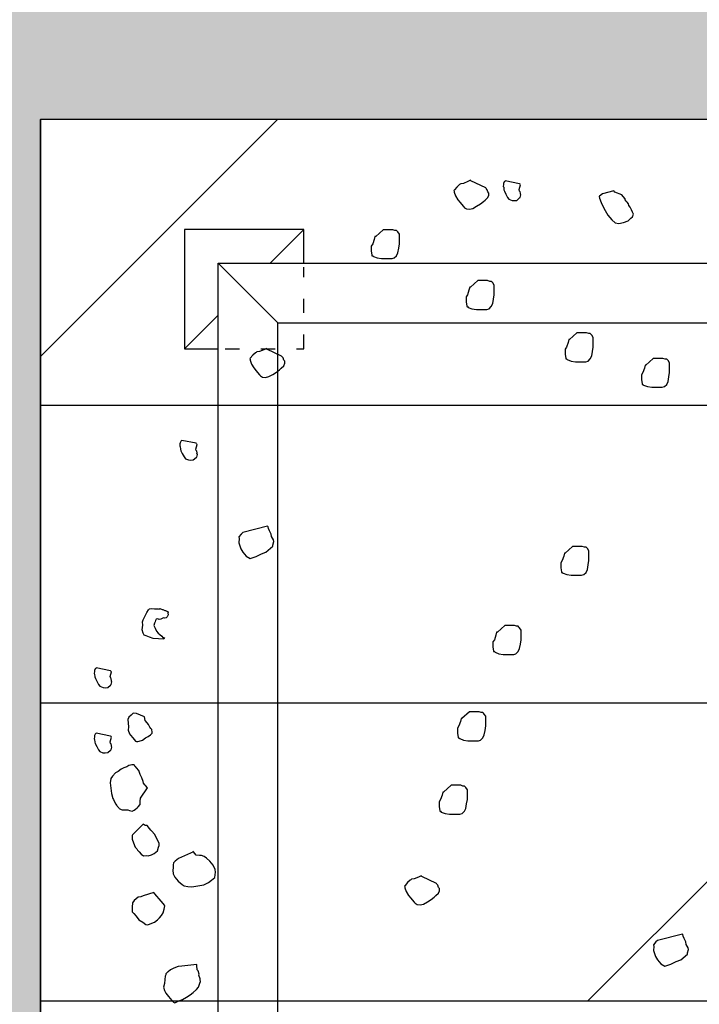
# Model space of a CAD drawing. Header units: millimetres. Extents: x 53645 to 137188, y 78097 to 135542.
# Tile 12 of 256: x 59334 to 59904, y 93610 to 94437. Entities that reach past the tile are written whole.
import ezdxf

# ---------------------------------------------------------------- set-up
doc = ezdxf.new("R2010")
doc.units = ezdxf.units.MM
doc.linetypes.add('ACAD_ISO03W100', pattern=[30, 12, -18])
doc.layers.add('GP-graas', color=94, linetype='Continuous', lineweight=9)
doc.layers.add('line 1 GP', color=90, linetype='Continuous', lineweight=0, plot=False)
doc.layers.add('tree', color=67, linetype='Continuous')

# ---------------------------------------------------------------- blocks, each defined once
blk = doc.blocks.new('arv1')
at = {"color": 0, "linetype": 'Continuous'}
for p, q in [((-0.0134, 1.3018), (-0.0196, 1.2987)), ((-0.0098, 1.3025), (-0.0134, 1.3018)), ((-0.0038, 1.3032), (-0.0098, 1.3025)), ((-0.0026, 1.3043), (-0.0038, 1.3032)), ((0.0021, 1.3039), (-0.0026, 1.3043)), ((0.0045, 1.3036), (0.0021, 1.3039)), ((0.0079, 1.3022), (0.0045, 1.3036)), ((0.0089, 1.301), (0.0079, 1.3022)), ((0.01, 1.2996), (0.0089, 1.301)), ((0.1326, 1.3016), (0.1264, 1.2986)), ((0.1362, 1.3025), (0.1326, 1.3016)), ((0.1421, 1.3032), (0.1362, 1.3025)), ((0.1434, 1.3042), (0.1421, 1.3032)), ((0.1481, 1.3038), (0.1434, 1.3042)), ((0.1504, 1.3036), (0.1481, 1.3038)), ((0.1538, 1.3021), (0.1504, 1.3036)), ((0.1549, 1.3009), (0.1538, 1.3021)), ((0.156, 1.2995), (0.1549, 1.3009)), ((-0.0338, 1.2846), (-0.0342, 1.2799)), ((-0.0342, 1.2799), (-0.0335, 1.2739)), ((-0.0308, 1.2914), (-0.0338, 1.2846)), ((-0.027, 1.2946), (-0.0308, 1.2914)), ((-0.0196, 1.2987), (-0.027, 1.2946)), ((0.0036, 1.2677), (0.01, 1.2996)), ((0.1122, 1.2845), (0.1118, 1.2798)), ((0.1118, 1.2798), (0.1124, 1.2739)), ((0.1152, 1.2914), (0.1122, 1.2845)), ((0.119, 1.2945), (0.1152, 1.2914)), ((0.1264, 1.2986), (0.119, 1.2945)), ((0.1497, 1.2676), (0.156, 1.2995)), ((-0.1482, 1.2569), (-0.152, 1.2538)), ((-0.1384, 1.2608), (-0.1482, 1.2569)), ((-0.1359, 1.2629), (-0.1384, 1.2608)), ((-0.125, 1.2656), (-0.1359, 1.2629)), ((-0.1131, 1.2668), (-0.125, 1.2656)), ((-0.1012, 1.2682), (-0.1131, 1.2668)), ((-0.0918, 1.2674), (-0.1012, 1.2682)), ((-0.0863, 1.2634), (-0.0918, 1.2674)), ((-0.0786, 1.2568), (-0.0863, 1.2634)), ((-0.0756, 1.2506), (-0.0786, 1.2568)), ((-0.0335, 1.2739), (-0.0282, 1.2676)), ((-0.0282, 1.2676), (-0.0271, 1.2664)), ((-0.0271, 1.2664), (-0.0214, 1.2647)), ((-0.0214, 1.2647), (-0.0201, 1.2657)), ((-0.0201, 1.2657), (-0.0178, 1.2655)), ((-0.0178, 1.2655), (-0.0142, 1.2664)), ((-0.0142, 1.2664), (-0.0129, 1.2675)), ((-0.0129, 1.2675), (-0.0093, 1.2683)), ((-0.0093, 1.2683), (0.0011, 1.2656)), ((0.0011, 1.2656), (0.0024, 1.2666)), ((0.0024, 1.2666), (0.0036, 1.2677)), ((0.1124, 1.2739), (0.1178, 1.2675)), ((0.1178, 1.2675), (0.1188, 1.2663)), ((0.1188, 1.2663), (0.1246, 1.2646)), ((0.1246, 1.2646), (0.1259, 1.2656)), ((0.1259, 1.2656), (0.1282, 1.2655)), ((0.1282, 1.2655), (0.1319, 1.2663)), ((0.1319, 1.2663), (0.1331, 1.2674)), ((0.1331, 1.2674), (0.1367, 1.2683)), ((0.1367, 1.2683), (0.1471, 1.2655)), ((0.1471, 1.2655), (0.1484, 1.2666)), ((0.1484, 1.2666), (0.1497, 1.2676)), ((-0.1613, 1.2416), (-0.1615, 1.2392)), ((-0.1615, 1.2392), (-0.1613, 1.2287)), ((-0.1611, 1.2439), (-0.1613, 1.2416)), ((-0.1583, 1.2485), (-0.1611, 1.2439)), ((-0.1571, 1.2495), (-0.1583, 1.2485)), ((-0.1558, 1.2506), (-0.1571, 1.2495)), ((-0.1546, 1.2516), (-0.1558, 1.2506)), ((-0.1533, 1.2527), (-0.1546, 1.2516)), ((-0.152, 1.2538), (-0.1533, 1.2527)), ((-0.0702, 1.2442), (-0.0756, 1.2506)), ((-0.0672, 1.2381), (-0.0702, 1.2442)), ((-0.0655, 1.2309), (-0.0672, 1.2381)), ((-0.3936, 1.2159), (-0.3999, 1.2105)), ((-0.3897, 1.2191), (-0.3936, 1.2159)), ((-0.3791, 1.2193), (-0.3897, 1.2191)), ((-0.3698, 1.2185), (-0.3791, 1.2193)), ((-0.3642, 1.2145), (-0.3698, 1.2185)), ((-0.361, 1.2107), (-0.3642, 1.2145)), ((-0.2453, 1.2124), (-0.2491, 1.2092)), ((-0.2355, 1.2162), (-0.2453, 1.2124)), ((-0.227, 1.219), (-0.2355, 1.2162)), ((-0.221, 1.2196), (-0.227, 1.219)), ((-0.2187, 1.2194), (-0.221, 1.2196)), ((-0.2176, 1.2182), (-0.2187, 1.2194)), ((-0.1937, 1.1948), (-0.2176, 1.2182)), ((-0.1627, 1.2252), (-0.1644, 1.2194)), ((-0.1644, 1.2194), (-0.1625, 1.2145)), ((-0.1613, 1.2287), (-0.1627, 1.2252)), ((-0.1625, 1.2145), (-0.1603, 1.212)), ((-0.0623, 1.227), (-0.0655, 1.2309)), ((-0.0648, 1.2119), (-0.0636, 1.213)), ((-0.0636, 1.213), (-0.061, 1.2151)), ((-0.0614, 1.2234), (-0.0623, 1.227)), ((-0.0606, 1.2198), (-0.0614, 1.2234)), ((-0.061, 1.2151), (-0.0606, 1.2198)), ((-0.0006, 1.2181), (-0.0082, 1.2116)), ((0.0058, 1.2234), (-0.0006, 1.2181)), ((0.0083, 1.2255), (0.0058, 1.2234)), ((0.0168, 1.2283), (0.0083, 1.2255)), ((0.0239, 1.2278), (0.0168, 1.2283)), ((0.0405, 1.2287), (0.0239, 1.2278)), ((0.0462, 1.227), (0.0405, 1.2287)), ((0.0505, 1.2219), (0.0462, 1.227)), ((0.0548, 1.2168), (0.0505, 1.2219)), ((0.0541, 1.2097), (0.0548, 1.2168)), ((-0.4131, 1.1952), (-0.4184, 1.1886)), ((-0.4076, 1.2042), (-0.4131, 1.1952)), ((-0.3999, 1.2105), (-0.4076, 1.2042)), ((-0.3568, 1.2056), (-0.361, 1.2107)), ((-0.3561, 1.1996), (-0.3568, 1.2056)), ((-0.3541, 1.1947), (-0.3561, 1.1996)), ((-0.3468, 1.1705), (-0.3541, 1.1947)), ((-0.2605, 1.1995), (-0.2646, 1.194)), ((-0.2646, 1.194), (-0.2639, 1.1881)), ((-0.2555, 1.2039), (-0.2605, 1.1995)), ((-0.2516, 1.2071), (-0.2555, 1.2039)), ((-0.2491, 1.2092), (-0.2516, 1.2071)), ((-0.1969, 1.1857), (-0.1964, 1.1904)), ((-0.1964, 1.1904), (-0.1937, 1.1948)), ((-0.1603, 1.212), (-0.1572, 1.2082)), ((-0.1572, 1.2082), (-0.155, 1.2056)), ((-0.155, 1.2056), (-0.1494, 1.2016)), ((-0.1494, 1.2016), (-0.1448, 1.2012)), ((-0.1448, 1.2012), (-0.1424, 1.2011)), ((-0.1424, 1.2011), (-0.1354, 1.2004)), ((-0.1354, 1.2004), (-0.1123, 1.1852)), ((-0.1069, 1.1896), (-0.1056, 1.1907)), ((-0.1056, 1.1907), (-0.1018, 1.194)), ((-0.1018, 1.194), (-0.0982, 1.1947)), ((-0.0982, 1.1947), (-0.0896, 1.1976)), ((-0.0896, 1.1976), (-0.0822, 1.2016)), ((-0.0822, 1.2016), (-0.0737, 1.2044)), ((-0.0737, 1.2044), (-0.0673, 1.2097)), ((-0.0673, 1.2097), (-0.0648, 1.2119)), ((-0.0084, 1.2093), (-0.0086, 1.207)), ((-0.0086, 1.207), (-0.0078, 1.2034)), ((-0.0082, 1.2116), (-0.0084, 1.2093)), ((-0.0078, 1.2034), (-0.006, 1.1962)), ((-0.006, 1.1962), (-0.0007, 1.1898)), ((0.0382, 1.1899), (0.0467, 1.1917)), ((0.0467, 1.1917), (0.0541, 1.2097)), ((0.2276, 1.1882), (0.2294, 1.1928)), ((0.2294, 1.1928), (0.2336, 1.1948)), ((0.2336, 1.1948), (0.2415, 1.1973)), ((0.2415, 1.1973), (0.2515, 1.1954)), ((0.2515, 1.1954), (0.2589, 1.1963)), ((0.2589, 1.1963), (0.2636, 1.1946)), ((0.2636, 1.1946), (0.2682, 1.1928)), ((0.2682, 1.1928), (0.2802, 1.1867)), ((-0.4184, 1.1886), (-0.4188, 1.1839)), ((-0.4188, 1.1839), (-0.4169, 1.179)), ((-0.4169, 1.179), (-0.413, 1.1693)), ((-0.413, 1.1693), (-0.4076, 1.1629)), ((-0.3545, 1.1641), (-0.3494, 1.1684)), ((-0.3494, 1.1684), (-0.3468, 1.1705)), ((-0.2639, 1.1881), (-0.2643, 1.1834)), ((-0.2643, 1.1834), (-0.2626, 1.1762)), ((-0.2626, 1.1762), (-0.2596, 1.17)), ((-0.2596, 1.17), (-0.2532, 1.1624)), ((-0.2246, 1.1646), (-0.216, 1.1697)), ((-0.216, 1.1697), (-0.2096, 1.175)), ((-0.2096, 1.175), (-0.2071, 1.1772)), ((-0.2071, 1.1772), (-0.2032, 1.1804)), ((-0.2032, 1.1804), (-0.1969, 1.1857)), ((-0.1123, 1.1852), (-0.1069, 1.1896)), ((-0.1123, 1.1852), (-0.1123, 1.1852)), ((-0.1123, 1.1852), (-0.1123, 1.1852)), ((-0.0007, 1.1898), (0.0023, 1.1836)), ((0.0023, 1.1836), (0.0066, 1.1785)), ((0.0066, 1.1785), (0.0087, 1.176)), ((0.0087, 1.176), (0.0098, 1.1747)), ((0.0098, 1.1747), (0.0121, 1.1745)), ((0.0121, 1.1745), (0.0181, 1.1751)), ((0.0181, 1.1751), (0.0206, 1.1773)), ((0.0206, 1.1773), (0.0232, 1.1795)), ((0.0232, 1.1795), (0.0293, 1.1825)), ((0.0293, 1.1825), (0.0332, 1.1856)), ((0.0332, 1.1856), (0.0382, 1.1899)), ((0.2202, 1.1484), (0.222, 1.1726)), ((0.222, 1.1726), (0.2248, 1.1804)), ((0.2248, 1.1804), (0.2276, 1.1882)), ((0.2513, 1.1707), (0.2449, 1.1678)), ((0.256, 1.169), (0.2513, 1.1707)), ((0.2576, 1.1685), (0.256, 1.169)), ((0.2591, 1.1679), (0.2576, 1.1685)), ((0.2802, 1.1867), (0.2858, 1.1829)), ((0.2858, 1.1829), (0.2884, 1.1803)), ((0.2881, 1.1697), (0.288, 1.1645)), ((0.2888, 1.1766), (0.2881, 1.1697)), ((0.2884, 1.1803), (0.2888, 1.1766)), ((-0.5659, 1.1472), (-0.5721, 1.1442)), ((-0.5587, 1.149), (-0.5659, 1.1472)), ((-0.5506, 1.1471), (-0.5587, 1.149)), ((-0.5412, 1.1462), (-0.5506, 1.1471)), ((-0.5342, 1.1457), (-0.5412, 1.1462)), ((-0.4076, 1.1629), (-0.4034, 1.1578)), ((-0.4034, 1.1578), (-0.3979, 1.1538)), ((-0.3979, 1.1538), (-0.3923, 1.1498)), ((-0.3923, 1.1498), (-0.3842, 1.1479)), ((-0.3842, 1.1479), (-0.3761, 1.146)), ((-0.3761, 1.146), (-0.3748, 1.147)), ((-0.3748, 1.147), (-0.371, 1.1502)), ((-0.371, 1.1502), (-0.3659, 1.1545)), ((-0.3659, 1.1545), (-0.3608, 1.1588)), ((-0.3608, 1.1588), (-0.3545, 1.1641)), ((-0.2532, 1.1624), (-0.2451, 1.1605)), ((-0.2451, 1.1605), (-0.2417, 1.159)), ((-0.2417, 1.159), (-0.237, 1.1586)), ((-0.237, 1.1586), (-0.2246, 1.1646)), ((0.2218, 1.1479), (0.2202, 1.1484)), ((0.2234, 1.1473), (0.2218, 1.1479)), ((0.2239, 1.1489), (0.2234, 1.1473)), ((0.2245, 1.1505), (0.2239, 1.1489)), ((0.2272, 1.153), (0.2245, 1.1505)), ((0.2305, 1.1571), (0.2272, 1.153)), ((0.2338, 1.1612), (0.2305, 1.1571)), ((0.2385, 1.1648), (0.2338, 1.1612)), ((0.2449, 1.1678), (0.2385, 1.1648)), ((0.2623, 1.1668), (0.2591, 1.1679)), ((0.2639, 1.1661), (0.2623, 1.1668)), ((0.2654, 1.1656), (0.2639, 1.1661)), ((0.2647, 1.1588), (0.2658, 1.1619)), ((0.2651, 1.1551), (0.2647, 1.1588)), ((0.2671, 1.1509), (0.2651, 1.1551)), ((0.2658, 1.1619), (0.2654, 1.1656)), ((0.2681, 1.1487), (0.2671, 1.1509)), ((0.2675, 1.1471), (0.2681, 1.1487)), ((0.268, 1.1434), (0.2675, 1.1471)), ((0.2848, 1.1461), (0.2843, 1.1446)), ((0.2854, 1.1477), (0.2848, 1.1461)), ((0.2865, 1.1509), (0.2854, 1.1477)), ((0.2871, 1.1525), (0.2865, 1.1509)), ((0.2877, 1.154), (0.2871, 1.1525)), ((0.2883, 1.1556), (0.2877, 1.154)), ((0.2884, 1.1608), (0.2878, 1.1592)), ((0.2878, 1.1592), (0.2888, 1.1571)), ((0.288, 1.1645), (0.2884, 1.1608)), ((0.2888, 1.1571), (0.2883, 1.1556)), ((-0.5924, 1.1271), (-0.5939, 1.1238)), ((-0.5886, 1.1303), (-0.5924, 1.1271)), ((-0.5797, 1.1378), (-0.5886, 1.1303)), ((-0.5721, 1.1442), (-0.5797, 1.1378)), ((-0.5308, 1.1441), (-0.5342, 1.1457)), ((-0.5285, 1.144), (-0.5308, 1.1441)), ((-0.5252, 1.1401), (-0.5285, 1.144)), ((-0.5242, 1.1389), (-0.5252, 1.1401)), ((-0.5199, 1.1338), (-0.5242, 1.1389)), ((-0.5158, 1.1263), (-0.5199, 1.1338)), ((-0.5119, 1.1165), (-0.5158, 1.1263)), ((-0.3045, 1.1279), (-0.312, 1.1239)), ((-0.3022, 1.1278), (-0.3045, 1.1279)), ((-0.2986, 1.1285), (-0.3022, 1.1278)), ((-0.2892, 1.1278), (-0.2986, 1.1285)), ((-0.2846, 1.1273), (-0.2892, 1.1278)), ((-0.2799, 1.127), (-0.2846, 1.1273)), ((-0.2767, 1.1231), (-0.2799, 1.127)), ((0.2705, 1.1408), (0.268, 1.1434)), ((0.2736, 1.1397), (0.2705, 1.1408)), ((0.2752, 1.1391), (0.2736, 1.1397)), ((0.2789, 1.1394), (0.2752, 1.1391)), ((0.2804, 1.1389), (0.2789, 1.1394)), ((0.2825, 1.1399), (0.2804, 1.1389)), ((0.2837, 1.143), (0.2825, 1.1399)), ((0.2843, 1.1446), (0.2837, 1.143)), ((-0.5939, 1.1238), (-0.5899, 1.1163)), ((-0.5899, 1.1163), (-0.586, 1.1065)), ((-0.586, 1.1065), (-0.5809, 1.0978)), ((-0.5115, 1.1083), (-0.5119, 1.1165)), ((-0.5074, 1.0749), (-0.5115, 1.1083)), ((-0.3315, 1.1032), (-0.3334, 1.095)), ((-0.3287, 1.1076), (-0.3315, 1.1032)), ((-0.3209, 1.1164), (-0.3287, 1.1076)), ((-0.312, 1.1239), (-0.3209, 1.1164)), ((-0.2703, 1.1155), (-0.2767, 1.1231)), ((-0.2555, 1.0824), (-0.2703, 1.1155)), ((0.6282, 1.1032), (0.6244, 1.1001)), ((0.6357, 1.1073), (0.6282, 1.1032)), ((0.6418, 1.1103), (0.6357, 1.1073)), ((0.6454, 1.1112), (0.6418, 1.1103)), ((0.6514, 1.1118), (0.6454, 1.1112)), ((0.6527, 1.1128), (0.6514, 1.1118)), ((0.6574, 1.1125), (0.6527, 1.1128)), ((0.6597, 1.1123), (0.6574, 1.1125)), ((0.6589, 1.0762), (0.6652, 1.1083)), ((0.6631, 1.1107), (0.6597, 1.1123)), ((0.6642, 1.1095), (0.6631, 1.1107)), ((0.6652, 1.1083), (0.6642, 1.1095)), ((-0.5809, 1.0978), (-0.5757, 1.0892)), ((-0.5757, 1.0892), (-0.5704, 1.0827)), ((-0.5704, 1.0827), (-0.564, 1.0751)), ((-0.3334, 1.095), (-0.3342, 1.0857)), ((-0.3342, 1.0857), (-0.3318, 1.0725)), ((-0.2631, 1.0759), (-0.2555, 1.0824)), ((-0.2555, 1.0824), (-0.2542, 1.0834)), ((0.6215, 1.0932), (0.6211, 1.0885)), ((0.6211, 1.0885), (0.6217, 1.0826)), ((0.6244, 1.1001), (0.6215, 1.0932)), ((0.6217, 1.0826), (0.6271, 1.0762)), ((-0.564, 1.0751), (-0.5584, 1.0711)), ((-0.5584, 1.0711), (-0.5493, 1.0679)), ((-0.5493, 1.0679), (-0.5458, 1.0665)), ((-0.5458, 1.0665), (-0.5422, 1.0673)), ((-0.5422, 1.0673), (-0.5399, 1.0671)), ((-0.5399, 1.0671), (-0.5314, 1.0699)), ((-0.5314, 1.0699), (-0.529, 1.0697)), ((-0.529, 1.0697), (-0.5219, 1.0715)), ((-0.5219, 1.0715), (-0.5193, 1.0736)), ((-0.5193, 1.0736), (-0.5097, 1.075)), ((-0.5097, 1.075), (-0.5074, 1.0749)), ((-0.3318, 1.0725), (-0.3294, 1.0593)), ((-0.3294, 1.0593), (-0.3245, 1.0482)), ((-0.2698, 1.0529), (-0.2658, 1.0584)), ((-0.2658, 1.0584), (-0.2641, 1.0642)), ((-0.2641, 1.0642), (-0.2637, 1.0689)), ((-0.2637, 1.0689), (-0.2631, 1.0759)), ((0.6271, 1.0762), (0.6281, 1.0749)), ((0.6281, 1.0749), (0.6339, 1.0732)), ((0.6339, 1.0732), (0.6351, 1.0744)), ((0.6351, 1.0744), (0.6375, 1.0741)), ((0.6375, 1.0741), (0.6411, 1.0749)), ((0.6411, 1.0749), (0.6424, 1.076)), ((0.6424, 1.076), (0.646, 1.0769)), ((0.646, 1.0769), (0.6564, 1.0741)), ((0.6564, 1.0741), (0.6576, 1.0752)), ((0.6576, 1.0752), (0.6589, 1.0762)), ((-0.3245, 1.0482), (-0.3192, 1.0419)), ((-0.3192, 1.0419), (-0.3128, 1.0343)), ((-0.2951, 1.0339), (-0.2853, 1.0378)), ((-0.2853, 1.0378), (-0.2764, 1.0452)), ((-0.2764, 1.0452), (-0.2698, 1.0529)), ((-0.3128, 1.0343), (-0.301, 1.0332)), ((-0.301, 1.0332), (-0.2951, 1.0339)), ((0.4154, 0.9719), (0.4065, 0.9644)), ((0.4228, 0.976), (0.4154, 0.9719)), ((0.4362, 0.9808), (0.4228, 0.976)), ((0.4456, 0.9799), (0.4362, 0.9808)), ((0.4492, 0.9808), (0.4456, 0.9799)), ((0.4558, 0.9755), (0.4492, 0.9808)), ((0.459, 0.9717), (0.4558, 0.9755)), ((0.473, 0.9162), (0.459, 0.9717)), ((0.4065, 0.9644), (0.401, 0.9555)), ((0.401, 0.9555), (0.4057, 0.9421)), ((0.8361, 0.9526), (0.8274, 0.9474)), ((0.8446, 0.9554), (0.8361, 0.9526)), ((0.847, 0.9552), (0.8446, 0.9554)), ((0.8482, 0.9563), (0.847, 0.9552)), ((0.8493, 0.955), (0.8482, 0.9563)), ((0.8559, 0.9496), (0.8493, 0.955)), ((0.8613, 0.9433), (0.8559, 0.9496)), ((0.4057, 0.9421), (0.4117, 0.9298)), ((0.4117, 0.9298), (0.4155, 0.9201)), ((0.8069, 0.9281), (0.8062, 0.9211)), ((0.8096, 0.9325), (0.8069, 0.9281)), ((0.8121, 0.9346), (0.8096, 0.9325)), ((0.8173, 0.939), (0.8121, 0.9346)), ((0.821, 0.9421), (0.8173, 0.939)), ((0.8274, 0.9474), (0.821, 0.9421)), ((0.8623, 0.9421), (0.8613, 0.9433)), ((0.8634, 0.9407), (0.8623, 0.9421)), ((0.8641, 0.9348), (0.8634, 0.9407)), ((0.8679, 0.9251), (0.8641, 0.9348)), ((0.4155, 0.9201), (0.4284, 0.9047)), ((0.4284, 0.9047), (0.4307, 0.9046)), ((0.4307, 0.9046), (0.4388, 0.9027)), ((0.4424, 0.9035), (0.4499, 0.9076)), ((0.4499, 0.9076), (0.4558, 0.9083)), ((0.4558, 0.9083), (0.4632, 0.9123)), ((0.4632, 0.9123), (0.4681, 0.9143)), ((0.4681, 0.9143), (0.4717, 0.9152)), ((0.4717, 0.9152), (0.473, 0.9162)), ((0.8062, 0.9211), (0.808, 0.9138)), ((0.808, 0.9138), (0.8131, 0.905)), ((0.8131, 0.905), (0.8183, 0.8964)), ((0.8538, 0.885), (0.8697, 0.9178)), ((0.8709, 0.9189), (0.8679, 0.9251)), ((0.8697, 0.9178), (0.8709, 0.9189)), ((0.4388, 0.9027), (0.4424, 0.9035)), ((0.8183, 0.8964), (0.8236, 0.89)), ((0.8236, 0.89), (0.8268, 0.8862)), ((0.8268, 0.8862), (0.8321, 0.8798)), ((0.8451, 0.8799), (0.85, 0.8818)), ((0.85, 0.8818), (0.8525, 0.8839)), ((0.8525, 0.8839), (0.8538, 0.885)), ((0.8321, 0.8798), (0.8379, 0.8781)), ((0.8379, 0.8781), (0.8402, 0.8779)), ((0.8402, 0.8779), (0.8426, 0.8778)), ((0.8426, 0.8778), (0.8451, 0.8799)), ((1.0887, 0.6845), (1.0804, 0.6829)), ((1.097, 0.6845), (1.0887, 0.6845)), ((1.0987, 0.6845), (1.097, 0.6845)), ((1.1003, 0.6845), (1.0987, 0.6845)), ((1.1053, 0.6812), (1.1003, 0.6845)), ((1.0738, 0.6712), (1.0721, 0.6613)), ((1.0721, 0.6613), (1.0721, 0.6529)), ((1.0771, 0.6795), (1.0738, 0.6712)), ((1.0787, 0.6812), (1.0771, 0.6795)), ((1.0804, 0.6829), (1.0787, 0.6829)), ((1.0787, 0.6829), (1.0787, 0.6812)), ((1.1153, 0.6779), (1.1053, 0.6812)), ((1.1219, 0.6762), (1.1153, 0.6779)), ((1.1219, 0.6745), (1.1219, 0.6762)), ((1.1369, 0.6579), (1.1219, 0.6745)), ((1.0721, 0.6529), (1.0721, 0.6479)), ((1.0721, 0.6479), (1.0721, 0.6413)), ((1.0721, 0.6413), (1.0721, 0.638)), ((1.1369, 0.6563), (1.1369, 0.6579)), ((1.1369, 0.6364), (1.1369, 0.6563)), ((1.0721, 0.638), (1.0738, 0.633)), ((1.0738, 0.633), (1.0787, 0.628)), ((1.0787, 0.628), (1.0854, 0.6247)), ((1.0854, 0.6247), (1.0953, 0.623)), ((1.0953, 0.623), (1.1053, 0.6213)), ((1.1053, 0.6213), (1.1136, 0.6213)), ((1.1136, 0.6213), (1.1186, 0.6213)), ((1.1186, 0.6213), (1.1269, 0.6213)), ((1.1269, 0.6213), (1.1319, 0.6247)), ((1.1319, 0.6247), (1.1336, 0.6264)), ((1.1336, 0.6264), (1.1352, 0.628)), ((1.1352, 0.6314), (1.1369, 0.6364)), ((1.1352, 0.628), (1.1352, 0.6314)), ((-0.3594, 0.596), (-0.3631, 0.5928)), ((-0.353, 0.6013), (-0.3594, 0.596)), ((-0.3443, 0.6064), (-0.353, 0.6013)), ((-0.3358, 0.6092), (-0.3443, 0.6064)), ((-0.3334, 0.609), (-0.3358, 0.6092)), ((-0.3322, 0.6101), (-0.3334, 0.609)), ((-0.3311, 0.6089), (-0.3322, 0.6101)), ((-0.3245, 0.6035), (-0.3311, 0.6089)), ((-0.3192, 0.5972), (-0.3245, 0.6035)), ((-0.318, 0.5959), (-0.3192, 0.5972)), ((-0.317, 0.5946), (-0.318, 0.5959)), ((-0.3736, 0.5819), (-0.3742, 0.5748)), ((-0.3742, 0.5748), (-0.3724, 0.5676)), ((-0.3708, 0.5864), (-0.3736, 0.5819)), ((-0.3683, 0.5885), (-0.3708, 0.5864)), ((-0.3631, 0.5928), (-0.3683, 0.5885)), ((-0.3163, 0.5886), (-0.317, 0.5946)), ((-0.3125, 0.5788), (-0.3163, 0.5886)), ((-0.3095, 0.5727), (-0.3125, 0.5788)), ((-0.3724, 0.5676), (-0.3673, 0.5589)), ((-0.3673, 0.5589), (-0.3621, 0.5503)), ((-0.3266, 0.5388), (-0.3108, 0.5716)), ((-0.3108, 0.5716), (-0.3095, 0.5727)), ((-0.3621, 0.5503), (-0.3568, 0.5438)), ((-0.3568, 0.5438), (-0.3536, 0.54)), ((-0.3536, 0.54), (-0.3483, 0.5337)), ((-0.3483, 0.5337), (-0.3425, 0.532)), ((-0.3425, 0.532), (-0.3402, 0.5318)), ((-0.3402, 0.5318), (-0.3378, 0.5316)), ((-0.3378, 0.5316), (-0.3353, 0.5337)), ((-0.3353, 0.5337), (-0.3304, 0.5357)), ((-0.3304, 0.5357), (-0.3279, 0.5378)), ((-0.3279, 0.5378), (-0.3266, 0.5388)), ((-0.1649, 0.5293), (-0.1666, 0.5277)), ((-0.1632, 0.531), (-0.1649, 0.531)), ((-0.1649, 0.531), (-0.1649, 0.5293)), ((-0.1549, 0.5326), (-0.1632, 0.531)), ((-0.1466, 0.5326), (-0.1549, 0.5326)), ((-0.145, 0.5326), (-0.1466, 0.5326)), ((-0.1433, 0.5326), (-0.145, 0.5326)), ((-0.1383, 0.5293), (-0.1433, 0.5326)), ((-0.1284, 0.526), (-0.1383, 0.5293)), ((-0.1699, 0.5193), (-0.1716, 0.5093)), ((-0.1716, 0.5093), (-0.1716, 0.5011)), ((-0.1666, 0.5277), (-0.1699, 0.5193)), ((-0.1217, 0.5243), (-0.1284, 0.526)), ((-0.1217, 0.5227), (-0.1217, 0.5243)), ((-0.1067, 0.506), (-0.1217, 0.5227)), ((-0.1716, 0.5011), (-0.1716, 0.4961)), ((-0.1716, 0.4961), (-0.1716, 0.4894)), ((-0.1716, 0.4894), (-0.1716, 0.4861)), ((-0.1716, 0.4861), (-0.1699, 0.4811)), ((-0.1067, 0.5044), (-0.1067, 0.506)), ((-0.1067, 0.4844), (-0.1067, 0.5044)), ((-0.002, 0.4865), (-0.0053, 0.4782)), ((-0.0004, 0.4882), (-0.002, 0.4865)), ((0.0013, 0.4898), (-0.0004, 0.4898)), ((-0.0004, 0.4898), (-0.0004, 0.4882)), ((0.0096, 0.4915), (0.0013, 0.4898)), ((0.0179, 0.4915), (0.0096, 0.4915)), ((0.0196, 0.4915), (0.0179, 0.4915)), ((0.0213, 0.4915), (0.0196, 0.4915)), ((0.0262, 0.4882), (0.0213, 0.4915)), ((0.0362, 0.4848), (0.0262, 0.4882)), ((0.0429, 0.4832), (0.0362, 0.4848)), ((1.1975, 0.4857), (1.1937, 0.4825)), ((1.2039, 0.4911), (1.1975, 0.4857)), ((1.2126, 0.4962), (1.2039, 0.4911)), ((1.2211, 0.499), (1.2126, 0.4962)), ((1.2234, 0.4987), (1.2211, 0.499)), ((1.2247, 0.4999), (1.2234, 0.4987)), ((1.2258, 0.4985), (1.2247, 0.4999)), ((1.2324, 0.4933), (1.2258, 0.4985)), ((1.2377, 0.487), (1.2324, 0.4933)), ((1.2388, 0.4856), (1.2377, 0.487)), ((1.2399, 0.4844), (1.2388, 0.4856)), ((-0.1699, 0.4811), (-0.1649, 0.4762)), ((-0.1649, 0.4762), (-0.1583, 0.4728)), ((-0.1583, 0.4728), (-0.1483, 0.4712)), ((-0.1483, 0.4712), (-0.1383, 0.4695)), ((-0.1383, 0.4695), (-0.13, 0.4695)), ((-0.13, 0.4695), (-0.125, 0.4695)), ((-0.125, 0.4695), (-0.1167, 0.4695)), ((-0.1167, 0.4695), (-0.1117, 0.4728)), ((-0.1117, 0.4728), (-0.1101, 0.4745)), ((-0.1101, 0.4745), (-0.1084, 0.4762)), ((-0.1084, 0.4794), (-0.1067, 0.4844)), ((-0.1084, 0.4762), (-0.1084, 0.4794)), ((-0.0053, 0.4782), (-0.007, 0.4683)), ((-0.007, 0.4683), (-0.007, 0.4599)), ((0.0429, 0.4815), (0.0429, 0.4832)), ((0.0578, 0.4649), (0.0429, 0.4815)), ((0.0578, 0.4633), (0.0578, 0.4649)), ((0.0578, 0.4432), (0.0578, 0.4633)), ((0.9631, 0.4675), (0.9598, 0.4593)), ((0.9648, 0.4692), (0.9631, 0.4675)), ((0.9665, 0.4708), (0.9648, 0.4708)), ((0.9648, 0.4708), (0.9648, 0.4692)), ((0.9748, 0.4725), (0.9665, 0.4708)), ((0.9831, 0.4725), (0.9748, 0.4725)), ((0.9848, 0.4725), (0.9831, 0.4725)), ((0.9864, 0.4725), (0.9848, 0.4725)), ((0.9914, 0.4692), (0.9864, 0.4725)), ((1.0014, 0.4658), (0.9914, 0.4692)), ((1.008, 0.4642), (1.0014, 0.4658)), ((1.008, 0.4625), (1.008, 0.4642)), ((1.1833, 0.4716), (1.1827, 0.4646)), ((1.1827, 0.4646), (1.1844, 0.4574)), ((1.1861, 0.4761), (1.1833, 0.4716)), ((1.1886, 0.4783), (1.1861, 0.4761)), ((1.1937, 0.4825), (1.1886, 0.4783)), ((1.2406, 0.4784), (1.2399, 0.4844)), ((1.2444, 0.4686), (1.2406, 0.4784)), ((1.2474, 0.4625), (1.2444, 0.4686)), ((-0.007, 0.4599), (-0.007, 0.4549)), ((-0.007, 0.4549), (-0.007, 0.4482)), ((-0.007, 0.4482), (-0.007, 0.4449)), ((-0.007, 0.4449), (-0.0053, 0.44)), ((0.0561, 0.4383), (0.0578, 0.4432)), ((0.9598, 0.4593), (0.9582, 0.4492)), ((0.9582, 0.4492), (0.9582, 0.4409)), ((0.9582, 0.4409), (0.9582, 0.4359)), ((1.023, 0.4459), (1.008, 0.4625)), ((1.023, 0.4442), (1.023, 0.4459)), ((1.023, 0.4243), (1.023, 0.4442)), ((1.1844, 0.4574), (1.1896, 0.4487)), ((1.1896, 0.4487), (1.1947, 0.44)), ((1.2303, 0.4285), (1.2461, 0.4614)), ((1.2461, 0.4614), (1.2474, 0.4625)), ((-0.0053, 0.44), (-0.0004, 0.435)), ((-0.0004, 0.435), (0.0063, 0.4317)), ((0.0063, 0.4317), (0.0163, 0.43)), ((0.0163, 0.43), (0.0262, 0.4283)), ((0.0262, 0.4283), (0.0346, 0.4283)), ((0.0346, 0.4283), (0.0395, 0.4283)), ((0.0395, 0.4283), (0.0479, 0.4283)), ((0.0479, 0.4283), (0.0528, 0.4317)), ((0.0528, 0.4317), (0.0545, 0.4333)), ((0.0545, 0.4333), (0.0561, 0.435)), ((0.0561, 0.435), (0.0561, 0.4383)), ((0.9582, 0.4359), (0.9582, 0.4293)), ((0.9582, 0.4293), (0.9582, 0.426)), ((0.9582, 0.426), (0.9598, 0.421)), ((0.9598, 0.421), (0.9648, 0.416)), ((1.0213, 0.4193), (1.023, 0.4243)), ((1.0213, 0.416), (1.0213, 0.4193)), ((1.1947, 0.44), (1.2001, 0.4336)), ((1.2001, 0.4336), (1.2032, 0.4298)), ((1.2032, 0.4298), (1.2086, 0.4234)), ((1.2086, 0.4234), (1.2144, 0.4218)), ((1.2144, 0.4218), (1.2167, 0.4215)), ((1.2167, 0.4215), (1.219, 0.4213)), ((1.219, 0.4213), (1.2216, 0.4234)), ((1.2216, 0.4234), (1.2264, 0.4253)), ((1.2264, 0.4253), (1.229, 0.4275)), ((1.229, 0.4275), (1.2303, 0.4285)), ((0.1877, 0.3991), (0.186, 0.3891)), ((0.191, 0.4074), (0.1877, 0.3991)), ((0.1927, 0.4091), (0.191, 0.4074)), ((0.1943, 0.4108), (0.1927, 0.4108)), ((0.1927, 0.4108), (0.1927, 0.4091)), ((0.2027, 0.4124), (0.1943, 0.4108)), ((0.211, 0.4124), (0.2027, 0.4124)), ((0.2126, 0.4124), (0.211, 0.4124)), ((0.2143, 0.4124), (0.2126, 0.4124)), ((0.2192, 0.4091), (0.2143, 0.4124)), ((0.2293, 0.4057), (0.2192, 0.4091)), ((0.2359, 0.4041), (0.2293, 0.4057)), ((0.2359, 0.4024), (0.2359, 0.4041)), ((0.2508, 0.3858), (0.2359, 0.4024)), ((0.9648, 0.416), (0.9715, 0.4126)), ((0.9715, 0.4126), (0.9814, 0.411)), ((0.9814, 0.411), (0.9914, 0.4093)), ((0.9914, 0.4093), (0.9997, 0.4093)), ((0.9997, 0.4093), (1.0047, 0.4093)), ((1.0047, 0.4093), (1.013, 0.4093)), ((1.013, 0.4093), (1.018, 0.4126)), ((1.018, 0.4126), (1.0196, 0.4143)), ((1.0196, 0.4143), (1.0213, 0.416)), ((0.186, 0.3891), (0.186, 0.3808)), ((0.186, 0.3808), (0.186, 0.3758)), ((0.186, 0.3758), (0.186, 0.3691)), ((0.2508, 0.3842), (0.2508, 0.3858)), ((0.2508, 0.3641), (0.2508, 0.3842)), ((1.2054, 0.3764), (1.2024, 0.3696)), ((1.2092, 0.3796), (1.2054, 0.3764)), ((1.2166, 0.3837), (1.2092, 0.3796)), ((1.2228, 0.3867), (1.2166, 0.3837)), ((1.2264, 0.3875), (1.2228, 0.3867)), ((1.2323, 0.3882), (1.2264, 0.3875)), ((1.2336, 0.3893), (1.2323, 0.3882)), ((1.2383, 0.3888), (1.2336, 0.3893)), ((1.2406, 0.3886), (1.2383, 0.3888)), ((1.2399, 0.3527), (1.2462, 0.3846)), ((1.244, 0.3872), (1.2406, 0.3886)), ((1.2451, 0.3859), (1.244, 0.3872)), ((1.2462, 0.3846), (1.2451, 0.3859)), ((0.186, 0.3691), (0.186, 0.3658)), ((0.186, 0.3658), (0.1877, 0.3608)), ((0.1877, 0.3608), (0.1927, 0.3559)), ((0.1927, 0.3559), (0.1993, 0.3526)), ((0.2458, 0.3526), (0.2475, 0.3542)), ((0.2475, 0.3542), (0.2492, 0.3559)), ((0.2492, 0.3592), (0.2508, 0.3641)), ((0.2492, 0.3559), (0.2492, 0.3592)), ((1.2024, 0.3696), (1.202, 0.3649)), ((1.202, 0.3649), (1.2026, 0.3589)), ((1.2026, 0.3589), (1.208, 0.3526)), ((1.2233, 0.3525), (1.2269, 0.3532)), ((1.2269, 0.3532), (1.2373, 0.3506)), ((1.2386, 0.3516), (1.2399, 0.3527)), ((0.1993, 0.3526), (0.2093, 0.3509)), ((0.2093, 0.3509), (0.2192, 0.3492)), ((0.2192, 0.3492), (0.2276, 0.3492)), ((0.2276, 0.3492), (0.2325, 0.3492)), ((0.2325, 0.3492), (0.2409, 0.3492)), ((0.2409, 0.3492), (0.2458, 0.3526)), ((1.208, 0.3526), (1.2091, 0.3513)), ((1.2091, 0.3513), (1.2148, 0.3496)), ((1.2148, 0.3496), (1.2161, 0.3507)), ((1.2161, 0.3507), (1.2184, 0.3505)), ((1.2184, 0.3505), (1.222, 0.3513)), ((1.222, 0.3513), (1.2233, 0.3525)), ((1.2373, 0.3506), (1.2386, 0.3516)), ((0.3649, 0.2472), (0.3633, 0.2372)), ((0.3682, 0.2554), (0.3649, 0.2472)), ((0.3699, 0.2571), (0.3682, 0.2554)), ((0.3715, 0.2588), (0.3699, 0.2588)), ((0.3699, 0.2588), (0.3699, 0.2571)), ((0.3798, 0.2605), (0.3715, 0.2588)), ((0.3882, 0.2605), (0.3798, 0.2605)), ((0.3898, 0.2605), (0.3882, 0.2605)), ((0.3915, 0.2605), (0.3898, 0.2605)), ((0.3965, 0.2571), (0.3915, 0.2605)), ((0.4064, 0.2538), (0.3965, 0.2571)), ((0.4131, 0.2522), (0.4064, 0.2538)), ((0.4131, 0.2505), (0.4131, 0.2522)), ((0.4281, 0.2339), (0.4131, 0.2505)), ((0.8461, 0.246), (0.8427, 0.2376)), ((0.8477, 0.2477), (0.8461, 0.246)), ((0.8494, 0.2493), (0.8477, 0.2493)), ((0.8477, 0.2493), (0.8477, 0.2477)), ((0.8577, 0.251), (0.8494, 0.2493)), ((0.866, 0.251), (0.8577, 0.251)), ((0.8677, 0.251), (0.866, 0.251)), ((0.8693, 0.251), (0.8677, 0.251)), ((0.8743, 0.2477), (0.8693, 0.251)), ((0.8843, 0.2443), (0.8743, 0.2477)), ((0.8909, 0.2427), (0.8843, 0.2443)), ((0.8909, 0.241), (0.8909, 0.2427)), ((0.3633, 0.2372), (0.3633, 0.2289)), ((0.3633, 0.2289), (0.3633, 0.224)), ((0.3633, 0.224), (0.3633, 0.2173)), ((0.4281, 0.2322), (0.4281, 0.2339)), ((0.4281, 0.2123), (0.4281, 0.2322)), ((0.8427, 0.2376), (0.8411, 0.2277)), ((0.8411, 0.2277), (0.8411, 0.2194)), ((0.9059, 0.2244), (0.8909, 0.241)), ((0.9059, 0.2227), (0.9059, 0.2244)), ((0.9059, 0.2028), (0.9059, 0.2227)), ((0.3633, 0.2173), (0.3633, 0.2139)), ((0.3633, 0.2139), (0.3649, 0.2089)), ((0.3649, 0.2089), (0.3699, 0.2039)), ((0.3699, 0.2039), (0.3765, 0.2006)), ((0.3765, 0.2006), (0.3865, 0.1989)), ((0.3865, 0.1989), (0.3965, 0.1974)), ((0.4181, 0.1974), (0.4231, 0.2006)), ((0.4231, 0.2006), (0.4247, 0.2023)), ((0.4247, 0.2023), (0.4264, 0.2039)), ((0.4264, 0.2073), (0.4281, 0.2123)), ((0.4264, 0.2039), (0.4264, 0.2073)), ((0.8411, 0.2194), (0.8411, 0.2144)), ((0.8411, 0.2144), (0.8411, 0.2077)), ((0.8411, 0.2077), (0.8411, 0.2045)), ((0.8411, 0.2045), (0.8427, 0.1995)), ((0.8427, 0.1995), (0.8477, 0.1945)), ((0.9042, 0.1978), (0.9059, 0.2028)), ((0.3965, 0.1974), (0.4048, 0.1974)), ((0.4048, 0.1974), (0.4098, 0.1974)), ((0.4098, 0.1974), (0.4181, 0.1974)), ((0.8477, 0.1945), (0.8544, 0.1911)), ((0.8544, 0.1911), (0.8643, 0.1895)), ((0.8643, 0.1895), (0.8743, 0.1878)), ((0.8743, 0.1878), (0.8826, 0.1878)), ((0.8826, 0.1878), (0.8876, 0.1878)), ((0.8876, 0.1878), (0.8959, 0.1878)), ((0.8959, 0.1878), (0.9009, 0.1911)), ((0.9009, 0.1911), (0.9025, 0.1928)), ((0.9025, 0.1928), (0.9042, 0.1945)), ((0.9042, 0.1945), (0.9042, 0.1978)), ((1.1693, 0.155), (1.1591, 0.1464)), ((1.1854, 0.1641), (1.1693, 0.155)), ((1.1977, 0.1701), (1.1854, 0.1641)), ((1.2075, 0.174), (1.1977, 0.1701)), ((1.2111, 0.1749), (1.2075, 0.174)), ((1.2121, 0.1736), (1.2111, 0.1749)), ((1.2175, 0.1672), (1.2121, 0.1736)), ((1.2236, 0.142), (1.2175, 0.1672)), ((1.1525, 0.1387), (1.1506, 0.1306)), ((1.1591, 0.1464), (1.1525, 0.1387)), ((1.2149, 0.1238), (1.221, 0.1399)), ((1.221, 0.1399), (1.2236, 0.142)), ((1.1506, 0.1306), (1.1532, 0.1198)), ((1.1532, 0.1198), (1.1571, 0.11)), ((1.1947, 0.109), (1.1985, 0.1123)), ((1.1985, 0.1123), (1.2011, 0.1144)), ((1.2011, 0.1144), (1.2036, 0.1166)), ((1.2036, 0.1166), (1.206, 0.1164)), ((1.206, 0.1164), (1.2111, 0.1206)), ((1.2111, 0.1206), (1.2149, 0.1238)), ((1.1571, 0.11), (1.1624, 0.1037)), ((1.1624, 0.1037), (1.1656, 0.0998)), ((1.1656, 0.0998), (1.1714, 0.0981)), ((1.1714, 0.0981), (1.1763, 0.1)), ((1.1763, 0.1), (1.1811, 0.102)), ((1.1811, 0.102), (1.1873, 0.105)), ((1.1873, 0.105), (1.1911, 0.1083)), ((1.1911, 0.1083), (1.1947, 0.109)), ((0.7858, 0.0668), (0.7841, 0.0569)), ((0.7891, 0.0751), (0.7858, 0.0668)), ((0.7907, 0.0768), (0.7891, 0.0751)), ((0.7924, 0.0784), (0.7907, 0.0784)), ((0.7907, 0.0784), (0.7907, 0.0768)), ((0.8007, 0.0801), (0.7924, 0.0784)), ((0.809, 0.0801), (0.8007, 0.0801)), ((0.8107, 0.0801), (0.809, 0.0801)), ((0.8124, 0.0801), (0.8107, 0.0801)), ((0.8174, 0.0768), (0.8124, 0.0801)), ((0.8273, 0.0734), (0.8174, 0.0768)), ((0.834, 0.0718), (0.8273, 0.0734)), ((0.834, 0.0701), (0.834, 0.0718)), ((0.8489, 0.0535), (0.834, 0.0701)), ((-0.4973, 0.0442), (-0.5062, 0.0367)), ((-0.4899, 0.0483), (-0.4973, 0.0442)), ((-0.4765, 0.053), (-0.4899, 0.0483)), ((-0.4671, 0.0522), (-0.4765, 0.053)), ((-0.4634, 0.053), (-0.4671, 0.0522)), ((-0.4569, 0.0477), (-0.4634, 0.053)), ((-0.4537, 0.044), (-0.4569, 0.0477)), ((0.7841, 0.0569), (0.7841, 0.0485)), ((0.7841, 0.0485), (0.7841, 0.0435)), ((0.8489, 0.0519), (0.8489, 0.0535)), ((0.8489, 0.0319), (0.8489, 0.0519)), ((-0.5062, 0.0367), (-0.5117, 0.0277)), ((-0.5117, 0.0277), (-0.5069, 0.0144)), ((-0.4396, -0.0116), (-0.4537, 0.044)), ((0.7841, 0.0435), (0.7841, 0.0368)), ((0.7841, 0.0368), (0.7841, 0.0336)), ((0.7841, 0.0336), (0.7858, 0.0286)), ((0.7858, 0.0286), (0.7907, 0.0236)), ((0.7907, 0.0236), (0.7974, 0.0203)), ((0.8456, 0.0219), (0.8472, 0.0236)), ((0.8472, 0.0269), (0.8489, 0.0319)), ((0.8472, 0.0236), (0.8472, 0.0269)), ((-0.5069, 0.0144), (-0.5009, 0.002)), ((-0.5009, 0.002), (-0.4971, -0.0078)), ((0.7974, 0.0203), (0.8074, 0.0186)), ((0.8074, 0.0186), (0.8174, 0.0169)), ((0.8174, 0.0169), (0.8257, 0.0169)), ((0.8257, 0.0169), (0.8306, 0.0169)), ((0.8306, 0.0169), (0.839, 0.0169)), ((0.839, 0.0169), (0.844, 0.0203)), ((0.844, 0.0203), (0.8456, 0.0219)), ((-0.4971, -0.0078), (-0.4843, -0.023)), ((-0.4702, -0.0242), (-0.4628, -0.0201)), ((-0.4628, -0.0201), (-0.4568, -0.0196)), ((-0.4568, -0.0196), (-0.4494, -0.0154)), ((-0.4494, -0.0154), (-0.4445, -0.0136)), ((-0.4445, -0.0136), (-0.4409, -0.0127)), ((-0.4409, -0.0127), (-0.4396, -0.0116)), ((-0.4843, -0.023), (-0.4819, -0.0232)), ((-0.4819, -0.0232), (-0.4738, -0.0251)), ((-0.4738, -0.0251), (-0.4702, -0.0242))]:
    blk.add_line(p, q, dxfattribs=at)
blk = doc.blocks.new('tree 1')
at = {"color": 0, "ltscale": 100}
for points in [[(71.76, 800), (71.76, 828.24), (-28.24, 828.24), (-28.24, 728.24), (0, 728.24)], [(71.76, 828.24), (43.52, 800)], [(0, 800), (50, 750)], [(0, 800), (50, 750)], [(0, 756.48), (-28.24, 728.24)]]:
    blk.add_lwpolyline(points, dxfattribs=at)
for points in [[(0, 800), (800, 800), (800, 0), (0, 0)], [(50, 750), (750, 750), (750, 50), (50, 50)]]:
    blk.add_lwpolyline(points, close=True, dxfattribs=at)
at = {"color": 0, "linetype": 'ACAD_ISO03W100'}
blk.add_lwpolyline([(5.83, 728.24), (71.76, 728.24), (71.76, 796.6)], dxfattribs=at)
at = {"color": 0, "xscale": 375, "yscale": 375, "zscale": 375, "rotation": 90}
blk.add_blockref('arv1', (385.1, 401.82), dxfattribs=at)
blk = doc.blocks.new('3432')
h = blk.add_hatch()
h.set_pattern_fill('DOLMIT', color=0, scale=1000)
h.set_pattern_definition([(0, (-34939.94, -41137.03), (0, 250), []), (45, (-34939.94, -41137), (-500, 500), [353.553, -707.107])])
h.paths.add_polyline_path([(-16750.47, 9650), (-19750.47, 9650), (-19750.47, 5124.87), (-19750.47, 0), (-16750.47, 0)])
at = {"color": 0}
blk.add_lwpolyline([(-16750.47, 9650), (-19750.47, 9650), (-19750.47, 5124.87), (-19750.47, 0), (-16750.47, 0)], close=True, dxfattribs=at)

msp = doc.modelspace()

# ---------------------------------------------------------------- hatches: boundary and pattern name
at = {"layer": 'GP-graas', "ltscale": 100}
h = msp.add_hatch(dxfattribs=at)
h.set_pattern_fill('GRASS', color=256, scale=15)
h.set_pattern_definition([(90, (91714.96, -74594.3), (-269.4077, 269.4077), [71.4375, -467.3779]), (45, (91714.96, -74594.3), (-269.4077, 269.4077), [71.4375, -309.5625]), (135, (91714.96, -74594.3), (-269.4077, -269.4077), [71.4375, -309.5625])])
h.paths.add_polyline_path([(73025.99, 96352.83), (77925.99, 96352.83), (77925.99, 95352.83), (89486.23, 95352.83), (91055.29, 97732.82), (59227.86, 97196.44), (55227.86, 78896.39), (81450.46, 78459.39), (81139.42, 81744.21), (83067.33, 84852.82), (80101.03, 84852.84), (80100.65, 83702.83), (59350.8, 83702.83), (59350.78, 84702.83), (59350.79, 85002.83), (59350.79, 85302.83), (59350.79, 85602.83), (59350.79, 89827.7), (59350.79, 94352.83), (61350.79, 94352.83), (61350.77, 95352.83), (73025.99, 95352.83)])

# ---------------------------------------------------------------- linework, layer by layer
at = {"layer": 'line 1 GP', "ltscale": 100}
msp.add_lwpolyline([(73025.99, 96202.83), (77925.99, 96202.83), (77925.99, 95352.83), (89486.23, 95352.83), (91055.29, 97732.82), (59227.86, 97196.44), (55227.86, 78896.39), (81450.46, 78459.39), (81139.42, 81744.21), (83067.33, 84852.82), (80101.03, 84852.84), (80100.65, 83702.83), (59350.8, 83702.83), (59350.78, 84702.83), (59350.79, 85002.83), (59350.79, 85302.83), (59350.79, 85602.83), (59350.79, 89827.7), (59350.79, 94352.83), (61350.79, 94352.83), (61350.77, 95352.83), (73025.99, 95352.83)], close=True, dxfattribs=at)

# ---------------------------------------------------------------- block references
at = {"layer": 'tree', "color": 134}
msp.add_blockref('tree 1', (59500.21, 93432.29), dxfattribs=at)

# ---------------------------------------------------------------- next in the draw order: block references
msp.add_blockref('3432', (79101.57, 84702.83))

doc.saveas('drawing.dxf')
